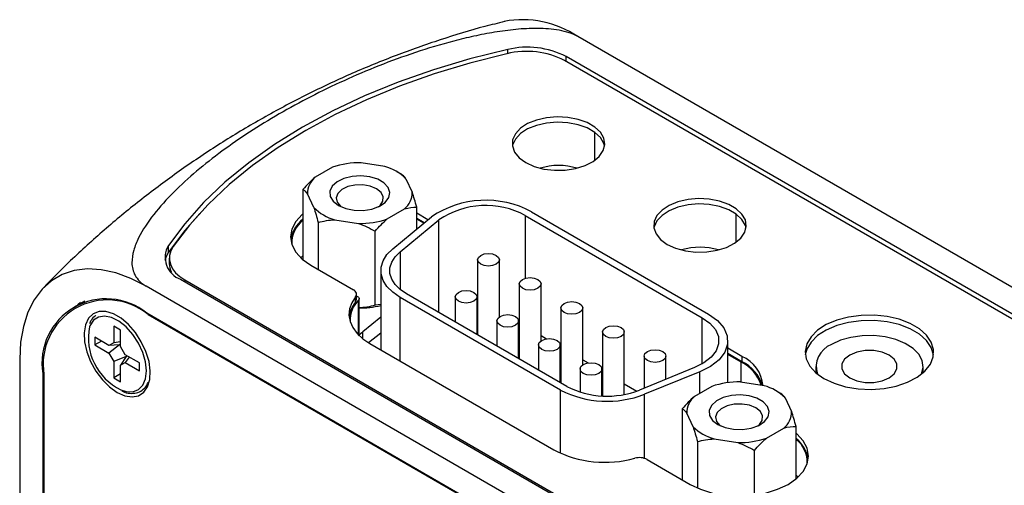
# Model space of a CAD drawing. Header units: inches. Extents: x 6.9 to 25.2, y 3.5 to 16.9.
# Tile 32 of 33: x 21.883 to 23.689, y 12.455 to 13.309. Entities that reach past the tile are written whole.
import ezdxf

# ---------------------------------------------------------------- set-up
doc = ezdxf.new("R2010")
doc.units = ezdxf.units.IN
doc.header["$LTSCALE"] = 2
doc.header["$MEASUREMENT"] = 0

msp = doc.modelspace()

# ---------------------------------------------------------------- linework, layer by layer
at = {"color": 7, "linetype": 'Continuous', "lineweight": 25}
for p, q in [((24.7755, 12.1987), (22.9066, 13.2775)), ((24.3958, 12.3689), (22.885, 13.241)), ((24.3856, 12.3659), (22.8822, 13.2337)), ((22.5525, 13.0395), (22.5091, 13.0462)), ((22.4563, 13.0381), (22.4246, 13.0198)), ((22.5829, 13.0252), (22.5746, 13.03)), ((22.5911, 13.0172), (22.6027, 12.9922)), ((22.4023, 12.9972), (22.4023, 12.8687)), ((22.4221, 12.9643), (22.4105, 12.9893)), ((22.5568, 12.9434), (22.5886, 12.9617)), ((22.6109, 12.925), (22.6109, 12.965)), ((22.6316, 12.9421), (22.6109, 12.9541)), ((22.8101, 12.9499), (23.1346, 12.7625)), ((22.8217, 12.9566), (23.1462, 12.7692)), ((22.4302, 12.937), (22.4302, 12.851)), ((22.4607, 12.942), (22.504, 12.9353)), ((22.5668, 12.8887), (22.6379, 12.9473)), ((22.5803, 12.8833), (22.6513, 12.9419)), ((22.6246, 12.9363), (22.6109, 12.9443)), ((22.6237, 12.9356), (22.6109, 12.943)), ((22.5345, 12.7852), (22.5345, 12.9209)), ((22.1555, 12.8825), (22.1555, 12.8947)), ((22.157, 12.8716), (22.157, 12.8618)), ((22.4023, 12.8756), (22.3985, 12.8721)), ((22.4167, 12.8588), (22.4947, 12.8138)), ((22.7225, 12.8685), (22.7225, 12.731)), ((22.7625, 12.7641), (22.7625, 12.8685)), ((22.5451, 12.8488), (22.5451, 12.7034)), ((22.1779, 12.8328), (23.6886, 11.9607)), ((22.1857, 12.8316), (23.6891, 11.9638)), ((22.7989, 12.8244), (22.7989, 12.6869)), ((22.8389, 12.72), (22.8389, 12.8244)), ((23.9835, 11.7415), (22.1146, 12.8203)), ((22.5006, 12.7958), (22.5006, 12.8056)), ((22.8861, 12.6366), (22.5919, 12.8064)), ((22.002, 12.7927), (21.9832, 12.7819)), ((22.4987, 12.791), (22.4987, 12.8008)), ((22.5006, 12.8025), (22.5026, 12.8014)), ((22.5055, 12.732), (22.5055, 12.7973)), ((22.5451, 12.7868), (22.5345, 12.7852)), ((22.8745, 12.6299), (22.5803, 12.7997)), ((22.6815, 12.8008), (22.6815, 12.7547)), ((22.7215, 12.7316), (22.7215, 12.8008)), ((23.9835, 11.6925), (22.116, 12.7705)), ((22.1182, 12.7685), (23.9913, 11.6872)), ((22.8753, 12.7804), (22.8753, 12.6428)), ((22.9153, 12.6759), (22.9153, 12.7804)), ((22.5451, 12.7637), (22.5121, 12.7366)), ((22.7579, 12.7567), (22.7579, 12.7106)), ((22.7979, 12.6875), (22.7979, 12.7567)), ((22.0552, 12.7468), (22.0552, 12.7166)), ((22.0674, 12.7397), (22.0552, 12.7468)), ((22.0674, 12.7095), (22.0674, 12.7397)), ((22.5451, 12.7339), (22.5225, 12.7164)), ((22.9516, 12.7363), (22.9516, 12.6192)), ((22.9916, 12.6219), (22.9916, 12.7363)), ((22.0465, 12.7116), (22.0204, 12.7267)), ((22.0204, 12.7267), (22.0204, 12.7125)), ((22.0327, 12.7196), (22.0204, 12.7125)), ((22.0552, 12.7166), (22.0465, 12.7116)), ((22.0674, 12.7184), (22.0552, 12.7166)), ((22.5252, 12.7149), (22.8625, 12.5202)), ((22.8389, 12.7296), (22.849, 12.7237)), ((23.1815, 12.6433), (23.1815, 12.7201)), ((22.0204, 12.7125), (22.0465, 12.6974)), ((22.0659, 12.7128), (22.0465, 12.7116)), ((22.0659, 12.7128), (22.0465, 12.6974)), ((22.0465, 12.6974), (22.0552, 12.6825)), ((22.0674, 12.7131), (22.0659, 12.7128)), ((22.0761, 12.6945), (22.0674, 12.7095)), ((22.8343, 12.7126), (22.8343, 12.6665)), ((22.8743, 12.6434), (22.8743, 12.7126)), ((22.8743, 12.7092), (22.8753, 12.7086)), ((23.2075, 12.6916), (23.1815, 12.7066)), ((23.2075, 12.6818), (23.1815, 12.6968)), ((21.8827, 12.6864), (21.8827, 9.6881)), ((22.0782, 12.6916), (22.0552, 12.6825)), ((22.0552, 12.6825), (22.0552, 12.6523)), ((22.0782, 12.6916), (22.0674, 12.6754)), ((22.0674, 12.6754), (22.0761, 12.6804)), ((22.1022, 12.6795), (22.0761, 12.6945)), ((22.0837, 12.6901), (22.0761, 12.6804)), ((22.0761, 12.6804), (22.1022, 12.6653)), ((22.0792, 12.6928), (22.0782, 12.6916)), ((22.1022, 12.6653), (22.1022, 12.6795)), ((22.9153, 12.6855), (22.9254, 12.6796)), ((23.028, 12.6922), (23.028, 12.6334)), ((23.068, 12.6496), (23.068, 12.6922)), ((23.2059, 12.6811), (23.1815, 12.6952)), ((23.2075, 12.6916), (23.2075, 12.6818)), ((21.9251, 12.6603), (21.9251, 9.8832)), ((22.0674, 12.6452), (22.0674, 12.6754)), ((22.9106, 12.6685), (22.9106, 12.6261)), ((22.9506, 12.6192), (22.9506, 12.6685)), ((22.9506, 12.6651), (22.9516, 12.6645)), ((23.1207, 12.6709), (23.0193, 12.6299)), ((23.1302, 12.6631), (23.0287, 12.6221)), ((23.3428, 12.6731), (23.3428, 12.6616)), ((23.5397, 12.6615), (23.5397, 12.6731)), ((21.9272, 12.6582), (21.9272, 9.8836)), ((22.0674, 12.6594), (22.0552, 12.6523)), ((22.0552, 12.6523), (22.0674, 12.6452)), ((23.2482, 12.6379), (23.2048, 12.6446)), ((22.9916, 12.6414), (23.0147, 12.6281)), ((23.152, 12.6365), (23.1203, 12.6181)), ((23.2787, 12.6235), (23.2703, 12.6284)), ((23.2868, 12.6156), (23.2984, 12.5906)), ((23.098, 12.5956), (23.098, 12.4655)), ((23.1178, 12.5626), (23.1062, 12.5877)), ((23.2526, 12.5418), (23.2843, 12.5601)), ((23.3066, 12.4671), (23.3066, 12.5633)), ((23.126, 12.5354), (23.126, 12.4504)), ((23.1564, 12.5403), (23.1998, 12.5336)), ((23.2302, 12.4375), (23.2302, 12.5193)), ((23.0338, 12.5026), (23.1125, 12.4571)), ((23.3104, 12.4704), (23.3066, 12.474))]:
    msp.add_line(p, q, dxfattribs=at)
at = {"color": 8, "linetype": 'Continuous', "lineweight": 25}
for p, q in [((22.7778, 13.2465), (22.7778, 13.2539)), ((22.885, 13.2321), (22.885, 13.241)), ((22.9375, 13.0509), (22.9375, 13.1021)), ((22.8101, 12.9499), (22.8101, 12.8348)), ((23.197, 12.9011), (23.197, 12.9523)), ((22.6513, 12.7721), (22.6513, 12.9419)), ((22.5803, 12.8833), (22.5803, 12.8144)), ((22.1857, 12.8316), (22.1857, 12.8283)), ((22.5043, 12.7306), (22.5043, 12.7946)), ((22.5803, 12.683), (22.5803, 12.7997)), ((22.1189, 12.7689), (22.1182, 12.7685)), ((23.1346, 12.6776), (23.1346, 12.7625)), ((22.5121, 12.7236), (22.5121, 12.7366)), ((23.2059, 12.6445), (23.2059, 12.6811)), ((21.9273, 12.6615), (21.9251, 12.6603)), ((23.1302, 12.6238), (23.1302, 12.6631)), ((22.8745, 12.514), (22.8745, 12.6299)), ((23.0287, 12.5047), (23.0287, 12.6221))]:
    msp.add_line(p, q, dxfattribs=at)
at = {"color": 7, "linetype": 'Continuous', "lineweight": 25, "flags": 128}
for points in [[(22.7778, 13.2539), (22.7085, 13.2366), (22.6415, 13.2167), (22.577, 13.1941), (22.5154, 13.169), (22.4568, 13.1415), (22.4017, 13.1118), (22.3502, 13.08), (22.3027, 13.0462), (22.2592, 13.0106), (22.2201, 12.9734), (22.1855, 12.9347), (22.1555, 12.8947)], [(22.7765, 13.2462), (22.7086, 13.229), (22.6429, 13.2092), (22.5796, 13.1868), (22.5191, 13.162), (22.4616, 13.135), (22.4074, 13.1057), (22.3568, 13.0744), (22.3099, 13.0413), (22.267, 13.0063), (22.2283, 12.9698), (22.1939, 12.9319), (22.164, 12.8927)], [(22.8108, 13.0467), (22.8263, 13.0397), (22.8442, 13.0349), (22.8635, 13.0326), (22.8833, 13.0329), (22.9023, 13.0358), (22.9197, 13.0412), (22.9344, 13.0488), (22.9458, 13.0581), (22.9531, 13.0687), (22.9559, 13.08), (22.9542, 13.0914), (22.948, 13.1022), (22.9376, 13.1119), (22.9237, 13.1199), (22.9069, 13.1259), (22.8881, 13.1295), (22.8685, 13.1305), (22.849, 13.1288), (22.8306, 13.1246), (22.8144, 13.1181), (22.8013, 13.1096), (22.792, 13.0996), (22.7868, 13.0885), (22.7863, 13.0772), (22.7903, 13.066), (22.7986, 13.0557), (22.8108, 13.0467)], [(22.9555, 13.0765), (22.9542, 13.0816), (22.948, 13.0924), (22.9376, 13.1021), (22.9237, 13.1101), (22.9069, 13.1161), (22.8881, 13.1197), (22.8685, 13.1207), (22.849, 13.119), (22.8306, 13.1148), (22.8144, 13.1083), (22.8013, 13.0998), (22.792, 13.0898), (22.7868, 13.0787), (22.7864, 13.0765)], [(22.4676, 12.9683), (22.4808, 12.9626), (22.4963, 12.9595), (22.5127, 12.9591), (22.5286, 12.9616), (22.5425, 12.9666), (22.5532, 12.9738), (22.5598, 12.9825), (22.5617, 12.9919), (22.5586, 13.0013), (22.5509, 13.0097), (22.5393, 13.0164), (22.5248, 13.0208), (22.5086, 13.0226), (22.4923, 13.0215), (22.4773, 13.0177), (22.4648, 13.0115), (22.4561, 13.0035), (22.4518, 12.9943), (22.4524, 12.9848), (22.4578, 12.9759), (22.4676, 12.9683)], [(22.5372, 12.9988), (22.5256, 13.0036), (22.5119, 13.0059), (22.4977, 13.0056), (22.4844, 13.0026), (22.4735, 12.9973), (22.4662, 12.9902), (22.4633, 12.9821), (22.4651, 12.974), (22.4713, 12.9666), (22.4723, 12.9658)], [(22.5409, 12.9658), (22.5438, 12.9683), (22.549, 12.976), (22.5496, 12.9842), (22.5455, 12.9921), (22.5372, 12.9988)], [(23.0704, 12.8969), (23.0858, 12.8899), (23.1037, 12.885), (23.1231, 12.8827), (23.1428, 12.8831), (23.1618, 12.886), (23.1792, 12.8914), (23.194, 12.899), (23.2053, 12.9083), (23.2126, 12.9189), (23.2154, 12.9302), (23.2137, 12.9415), (23.2075, 12.9524), (23.1971, 12.9621), (23.1832, 12.9701), (23.1664, 12.9761), (23.1476, 12.9797), (23.128, 12.9807), (23.1085, 12.979), (23.0901, 12.9748), (23.074, 12.9683), (23.0608, 12.9598), (23.0515, 12.9497), (23.0464, 12.9387), (23.0458, 12.9273), (23.0498, 12.9162), (23.0581, 12.9059), (23.0704, 12.8969)], [(23.215, 12.9267), (23.2137, 12.9317), (23.2075, 12.9426), (23.1971, 12.9523), (23.1832, 12.9603), (23.1664, 12.9663), (23.1476, 12.9699), (23.128, 12.9709), (23.1085, 12.9692), (23.0901, 12.965), (23.074, 12.9585), (23.0608, 12.95), (23.0515, 12.9399), (23.0464, 12.9289), (23.0459, 12.9267)], [(22.213, 12.9537), (22.1855, 12.9224), (22.1555, 12.8825)], [(22.4023, 12.9525), (22.4009, 12.9514), (22.3892, 12.9387), (22.3819, 12.9249), (22.3795, 12.9106), (22.3819, 12.8963), (22.3892, 12.8826), (22.4009, 12.8699), (22.4167, 12.8588)], [(22.1555, 12.8825), (22.1512, 12.8745), (22.1492, 12.8675)], [(22.164, 12.8927), (22.1597, 12.8848), (22.1574, 12.8767), (22.1572, 12.8684), (22.159, 12.8603), (22.1629, 12.8523), (22.1687, 12.8448), (22.1764, 12.8379), (22.1857, 12.8316)], [(22.5803, 12.7997), (22.5668, 12.809), (22.5564, 12.8195), (22.5492, 12.8309), (22.5455, 12.8428), (22.5455, 12.8549), (22.5492, 12.8668), (22.5564, 12.8782), (22.5668, 12.8887)], [(22.5919, 12.8064), (22.5803, 12.8144), (22.5712, 12.8235), (22.565, 12.8333), (22.5619, 12.8436), (22.5619, 12.8541), (22.565, 12.8644), (22.5712, 12.8742), (22.5803, 12.8833)], [(22.7567, 12.8604), (22.7502, 12.8579), (22.7425, 12.857), (22.7349, 12.8579), (22.7284, 12.8604), (22.7241, 12.8641), (22.7225, 12.8685), (22.7241, 12.8729), (22.7284, 12.8767), (22.7349, 12.8792), (22.7425, 12.8801), (22.7502, 12.8792), (22.7567, 12.8767), (22.761, 12.8729), (22.7625, 12.8685), (22.761, 12.8641), (22.7567, 12.8604)], [(22.1146, 12.8203), (22.0867, 12.8345), (22.0591, 12.8446), (22.0324, 12.8504), (22.0068, 12.8519), (21.9829, 12.849), (21.9608, 12.8418), (21.941, 12.8303), (21.9238, 12.8149), (21.9093, 12.7955), (21.8978, 12.7727), (21.8894, 12.7466), (21.8844, 12.7177), (21.8827, 12.6864)], [(22.833, 12.8163), (22.8266, 12.8138), (22.8189, 12.8129), (22.8113, 12.8138), (22.8048, 12.8163), (22.8004, 12.82), (22.7989, 12.8244), (22.8004, 12.8289), (22.8048, 12.8326), (22.8113, 12.8351), (22.8189, 12.836), (22.8266, 12.8351), (22.833, 12.8326), (22.8374, 12.8289), (22.8389, 12.8244), (22.8374, 12.82), (22.833, 12.8163)], [(22.4987, 12.8008), (22.4998, 12.8024), (22.5004, 12.8041), (22.5006, 12.8059), (22.5003, 12.8076), (22.4995, 12.8093), (22.4983, 12.8109), (22.4967, 12.8124), (22.4947, 12.8138)], [(22.7157, 12.7926), (22.7092, 12.7901), (22.7015, 12.7892), (22.6939, 12.7901), (22.6874, 12.7926), (22.6831, 12.7963), (22.6815, 12.8008), (22.6831, 12.8052), (22.6874, 12.8089), (22.6939, 12.8114), (22.7015, 12.8123), (22.7092, 12.8114), (22.7157, 12.8089), (22.72, 12.8052), (22.7215, 12.8008), (22.72, 12.7963), (22.7157, 12.7926)], [(21.994, 12.7901), (21.9893, 12.786), (21.9877, 12.7845)], [(22.4987, 12.8008), (22.4917, 12.7899), (22.4876, 12.7785), (22.4866, 12.767), (22.4886, 12.7554), (22.4936, 12.7442), (22.5015, 12.7335), (22.5121, 12.7237), (22.5252, 12.7149)], [(22.5026, 12.8014), (22.5036, 12.8007), (22.5044, 12.7999), (22.505, 12.7991), (22.5054, 12.7982), (22.5055, 12.7972), (22.5053, 12.7963), (22.5049, 12.7954), (22.5043, 12.7946)], [(22.9094, 12.7722), (22.9029, 12.7697), (22.8953, 12.7688), (22.8876, 12.7697), (22.8811, 12.7722), (22.8768, 12.7759), (22.8753, 12.7804), (22.8768, 12.7848), (22.8811, 12.7885), (22.8876, 12.791), (22.8953, 12.7919), (22.9029, 12.791), (22.9094, 12.7885), (22.9138, 12.7848), (22.9153, 12.7804), (22.9138, 12.7759), (22.9094, 12.7722)], [(22.0616, 12.6256), (22.0756, 12.6194), (22.0889, 12.6173), (22.1007, 12.6195), (22.1104, 12.6257), (22.1174, 12.6358), (22.1215, 12.6491), (22.1223, 12.6649), (22.1199, 12.6823), (22.1143, 12.7005), (22.1058, 12.7185), (22.095, 12.7352), (22.0824, 12.7498), (22.0687, 12.7615), (22.0545, 12.7696), (22.0408, 12.7738), (22.0282, 12.7738), (22.0174, 12.7695), (22.0089, 12.7613), (22.0033, 12.7496), (22.0009, 12.7349), (22.0017, 12.7182), (22.0058, 12.7002), (22.0128, 12.682), (22.0225, 12.6646), (22.0343, 12.6488), (22.0476, 12.6356), (22.0616, 12.6256)], [(22.792, 12.7485), (22.7855, 12.746), (22.7779, 12.7451), (22.7702, 12.746), (22.7638, 12.7485), (22.7594, 12.7523), (22.7579, 12.7567), (22.7594, 12.7611), (22.7638, 12.7648), (22.7702, 12.7673), (22.7779, 12.7682), (22.7855, 12.7673), (22.792, 12.7648), (22.7964, 12.7611), (22.7979, 12.7567), (22.7964, 12.7523), (22.792, 12.7485)], [(23.1462, 12.7692), (23.1626, 12.7574), (23.1742, 12.7438), (23.1805, 12.7291), (23.181, 12.714), (23.1759, 12.6992), (23.1654, 12.6853), (23.1499, 12.6731), (23.1302, 12.6631)], [(23.1346, 12.7625), (23.1488, 12.7523), (23.1588, 12.7406), (23.1642, 12.7279), (23.1647, 12.7148), (23.1603, 12.702), (23.1512, 12.69), (23.1378, 12.6795), (23.1207, 12.6709)], [(23.3579, 12.6509), (23.3764, 12.6422), (23.3975, 12.6359), (23.4205, 12.6321), (23.4443, 12.631), (23.468, 12.6328), (23.4906, 12.6372), (23.5111, 12.6442), (23.5289, 12.6534), (23.543, 12.6646), (23.553, 12.6771), (23.5584, 12.6905), (23.559, 12.7043), (23.5548, 12.7179), (23.5459, 12.7307), (23.5328, 12.7422), (23.5159, 12.7519), (23.4959, 12.7595), (23.4738, 12.7646), (23.4503, 12.767), (23.4264, 12.7667), (23.4031, 12.7636), (23.3814, 12.7578), (23.3622, 12.7497), (23.3462, 12.7394), (23.3341, 12.7276), (23.3264, 12.7145), (23.3233, 12.7008), (23.3252, 12.6871), (23.3317, 12.6738), (23.3428, 12.6616), (23.3579, 12.6509)], [(23.559, 12.6942), (23.559, 12.6945), (23.5548, 12.7081), (23.5459, 12.7209), (23.5328, 12.7324), (23.5159, 12.7421), (23.4959, 12.7497), (23.4738, 12.7548), (23.4503, 12.7572), (23.4264, 12.7569), (23.4031, 12.7538), (23.3814, 12.748), (23.3622, 12.7399), (23.3462, 12.7296), (23.3341, 12.7178), (23.3264, 12.7047), (23.3236, 12.6942)], [(22.9858, 12.7281), (22.9793, 12.7256), (22.9716, 12.7247), (22.964, 12.7256), (22.9575, 12.7281), (22.9532, 12.7318), (22.9516, 12.7363), (22.9532, 12.7407), (22.9575, 12.7444), (22.964, 12.7469), (22.9716, 12.7478), (22.9793, 12.7469), (22.9858, 12.7444), (22.9901, 12.7407), (22.9916, 12.7363), (22.9901, 12.7318), (22.9858, 12.7281)], [(22.8684, 12.7044), (22.8619, 12.7019), (22.8543, 12.701), (22.8466, 12.7019), (22.8401, 12.7044), (22.8358, 12.7082), (22.8343, 12.7126), (22.8358, 12.717), (22.8401, 12.7208), (22.8466, 12.7233), (22.8543, 12.7241), (22.8619, 12.7233), (22.8684, 12.7208), (22.8727, 12.717), (22.8743, 12.7126), (22.8727, 12.7082), (22.8684, 12.7044)], [(23.5366, 12.6589), (23.5368, 12.6594), (23.5397, 12.6715), (23.5379, 12.6838), (23.5317, 12.6955), (23.5212, 12.7062), (23.507, 12.7154), (23.4897, 12.7225), (23.4702, 12.7274), (23.4493, 12.7297), (23.428, 12.7294), (23.4073, 12.7264), (23.3883, 12.721), (23.3717, 12.7133)], [(23.0622, 12.684), (23.0557, 12.6815), (23.048, 12.6806), (23.0404, 12.6815), (23.0339, 12.684), (23.0295, 12.6878), (23.028, 12.6922), (23.0295, 12.6966), (23.0339, 12.7003), (23.0404, 12.7028), (23.048, 12.7037), (23.0557, 12.7028), (23.0622, 12.7003), (23.0665, 12.6966), (23.068, 12.6922), (23.0665, 12.6878), (23.0622, 12.684)], [(23.4051, 12.694), (23.3957, 12.6865), (23.3907, 12.6777), (23.3907, 12.6685), (23.3957, 12.6597), (23.4051, 12.6522), (23.418, 12.6468), (23.4333, 12.6439), (23.4493, 12.6439), (23.4645, 12.6468), (23.4775, 12.6522), (23.4869, 12.6597), (23.4918, 12.6685), (23.4918, 12.6777), (23.4869, 12.6865), (23.4775, 12.694), (23.4645, 12.6994), (23.4493, 12.7023), (23.4333, 12.7023), (23.418, 12.6994), (23.4051, 12.694)], [(22.9448, 12.6603), (22.9383, 12.6578), (22.9306, 12.657), (22.923, 12.6578), (22.9165, 12.6603), (22.9122, 12.6641), (22.9106, 12.6685), (22.9122, 12.6729), (22.9165, 12.6767), (22.923, 12.6792), (22.9306, 12.68), (22.9383, 12.6792), (22.9448, 12.6767), (22.9491, 12.6729), (22.9506, 12.6685), (22.9491, 12.6641), (22.9448, 12.6603)], [(23.1633, 12.5666), (23.1765, 12.561), (23.1921, 12.5579), (23.2085, 12.5575), (23.2243, 12.56), (23.2383, 12.565), (23.249, 12.5722), (23.2555, 12.5809), (23.2574, 12.5903), (23.2543, 12.5996), (23.2466, 12.608), (23.235, 12.6147), (23.2205, 12.6192), (23.2044, 12.6209), (23.188, 12.6199), (23.173, 12.6161), (23.1605, 12.6099), (23.1518, 12.6018), (23.1475, 12.5927), (23.1481, 12.5832), (23.1536, 12.5743), (23.1633, 12.5666)], [(23.2329, 12.5972), (23.2213, 12.6019), (23.2077, 12.6043), (23.1934, 12.6039), (23.1801, 12.601), (23.1693, 12.5956), (23.162, 12.5886), (23.159, 12.5805), (23.1608, 12.5723), (23.1671, 12.565), (23.168, 12.5642)], [(23.2366, 12.5642), (23.2395, 12.5667), (23.2447, 12.5743), (23.2453, 12.5826), (23.2412, 12.5905), (23.2329, 12.5972)], [(23.1125, 12.4571), (23.1317, 12.448), (23.1537, 12.4412), (23.1775, 12.4371), (23.2023, 12.4357), (23.2271, 12.4371), (23.2509, 12.4412), (23.2729, 12.448), (23.2921, 12.4571), (23.3079, 12.4682), (23.3196, 12.4809), (23.3269, 12.4947), (23.3293, 12.509), (23.3269, 12.5233), (23.3196, 12.537), (23.3079, 12.5497), (23.3066, 12.5508)]]:
    msp.add_lwpolyline(points, dxfattribs=at)
at = {"color": 8, "linetype": 'Continuous', "lineweight": 25, "flags": 128}
for points in [[(22.1151, 12.6649), (22.1134, 12.6813), (22.1085, 12.6987), (22.1005, 12.7159), (22.0901, 12.7318), (22.0779, 12.7455), (22.0647, 12.7561), (22.0512, 12.7629), (22.0384, 12.7655), (22.027, 12.7637), (22.0178, 12.7577), (22.0113, 12.7478), (22.0105, 12.7459)], [(22.0682, 12.6303), (22.0779, 12.6273), (22.0901, 12.6269), (22.1005, 12.6308), (22.1085, 12.6388), (22.1134, 12.6504), (22.1151, 12.6649)]]:
    msp.add_lwpolyline(points, dxfattribs=at)
at = {"color": 7, "linetype": 'Continuous', "lineweight": 25}
for centre, radius, start, end in [((22.8051, 13.1267), 0.1818, 56.051, 100.6802), ((22.8139, 13.1025), 0.1557, 62.8298, 103.4296), ((22.8125, 13.0979), 0.1526, 62.8386, 103.6538), ((22.5058, 12.8932), 0.1531, 88.7468, 108.8393), ((22.5283, 12.9531), 0.0897, 45.6094, 74.3959), ((22.8712, 12.9259), 0.1155, 73.0783, 107.0559), ((22.4503, 12.9893), 0.0398, 130.1442, 180.0588), ((22.5629, 12.9922), 0.0398, 310.1442, 0.0588), ((22.7375, 12.799), 0.1787, 61.902, 123.8807), ((22.7374, 12.8137), 0.1543, 61.902, 123.8807), ((22.4848, 13.0284), 0.0897, 225.6094, 254.3959), ((22.4386, 12.8953), 0.0598, 127.4582, 169.9384), ((22.4328, 12.9), 0.051, 126.6432, 183.5993), ((22.5074, 13.0883), 0.1531, 268.7468, 288.8393), ((22.1922, 12.873), 0.0427, 149.3823, 250.3715), ((23.1307, 12.7761), 0.1155, 73.0761, 107.0581), ((22.192, 12.8621), 0.035, 180.3934, 207.9222), ((22.0415, 12.6792), 0.1179, 50.7967, 189.214), ((22.0436, 12.6771), 0.1179, 50.7967, 189.214), ((22.5384, 12.7573), 0.052, 139.6906, 172.7852), ((22.5394, 12.758), 0.0507, 133.838, 182.6962), ((22.4929, 12.796), 0.00772, 319.4783, 358.7679), ((22.5069, 12.9392), 0.1589, 268.9669, 283.8927), ((22.1145, 12.7256), 0.1059, 168.9904, 244.1177), ((22.5653, 12.6718), 0.0838, 129.3844, 136.7516), ((22.5018, 12.732), 0.00372, 326.3708, 359.1546), ((23.3866, 12.6729), 0.043, 110.3484, 198.8367), ((23.175, 12.6173), 0.0709, 17.6556, 64.2215), ((23.1814, 12.632), 0.065, 5.0092, 66.3109), ((23.1759, 12.6167), 0.0724, 17.4561, 64.0704), ((23.2015, 12.4916), 0.1531, 88.7468, 108.8393), ((22.9602, 12.7976), 0.1883, 242.9112, 291.3061), ((22.9602, 12.7814), 0.1627, 242.9112, 291.3061), ((23.224, 12.5515), 0.0897, 45.6094, 74.3959), ((23.146, 12.5877), 0.0398, 130.1442, 180.0588), ((23.2586, 12.5905), 0.0398, 310.1442, 0.0588), ((23.1806, 12.6268), 0.0897, 225.6094, 254.3959), ((23.2031, 12.6867), 0.1531, 268.7468, 288.8393), ((23.2761, 12.4983), 0.0511, 356.722, 53.3398), ((23.2706, 12.4938), 0.0593, 9.9634, 51.4693), ((22.9565, 12.7039), 0.2064, 242.8944, 285.3836), ((23.0195, 12.4747), 0.0313, 62.8944, 105.3836)]:
    msp.add_arc(centre, radius, start, end, dxfattribs=at)
for points, knots in [([(22.7719, 13.305), (22.7599, 13.3021), (22.7204, 13.2926), (22.6539, 13.2721), (22.5728, 13.2436), (22.493, 13.211), (22.4147, 13.1745), (22.3383, 13.1343), (22.2641, 13.0906), (22.1924, 13.0436), (22.1234, 12.9935), (22.0573, 12.9406), (21.9948, 12.8851), (21.9512, 12.8438), (21.9294, 12.8205), (21.9264, 12.8172)], [0, 0, 0, 0, 0.037935, 0.124869, 0.211927, 0.298997, 0.385983, 0.472805, 0.55939, 0.645668, 0.731554, 0.816981, 0.901878, 0.986165, 1, 1, 1, 1]), ([(22.9066, 13.2775), (22.9019, 13.2803), (22.8965, 13.2826), (22.8848, 13.2865), (22.8786, 13.2881), (22.8658, 13.2904), (22.8592, 13.2912), (22.8459, 13.2923), (22.8393, 13.2925), (22.8259, 13.2926), (22.8191, 13.2924), (22.8058, 13.2918), (22.7992, 13.2913), (22.7795, 13.2894), (22.7665, 13.2876), (22.7409, 13.2834), (22.7281, 13.2809), (22.7032, 13.2755), (22.691, 13.2725), (22.6549, 13.2631), (22.6315, 13.256), (22.5858, 13.2408), (22.5635, 13.2327), (22.5198, 13.2154), (22.4984, 13.2063), (22.4567, 13.1873), (22.4363, 13.1775), (22.3967, 13.1571), (22.3774, 13.1466), (22.3211, 13.1141), (22.2861, 13.0914), (22.2214, 13.0437), (22.1916, 13.0189), (22.1521, 12.9794), (22.1398, 12.9658), (22.1178, 12.9377), (22.1081, 12.9234), (22.0971, 12.9011), (22.0941, 12.8936), (22.0897, 12.8784), (22.0884, 12.8707), (22.0887, 12.8552), (22.0903, 12.8476), (22.0964, 12.8364), (22.0991, 12.8329), (22.1058, 12.8262), (22.1099, 12.8231), (22.1146, 12.8203)], [0, 0, 0, 0, 0.015625, 0.015625, 0.03125, 0.03125, 0.046875, 0.046875, 0.0625, 0.0625, 0.078125, 0.078125, 0.09375, 0.09375, 0.125, 0.125, 0.15625, 0.15625, 0.1875, 0.1875, 0.25, 0.25, 0.3125, 0.3125, 0.375, 0.375, 0.4375, 0.4375, 0.5, 0.5, 0.625, 0.625, 0.75, 0.75, 0.8125, 0.8125, 0.875, 0.875, 0.90625, 0.90625, 0.9375, 0.9375, 0.96875, 0.96875, 0.984375, 0.984375, 1, 1, 1, 1]), ([(22.0226, 12.7664), (22.0222, 12.7662), (22.0184, 12.7644), (22.014, 12.7592), (22.0116, 12.7533), (22.0106, 12.7511)], [0, 0, 0, 0, 0.075005, 0.657809, 1, 1, 1, 1]), ([(22.0701, 12.6283), (22.0717, 12.6275), (22.0777, 12.6246), (22.0879, 12.6233), (22.0999, 12.6249), (22.1097, 12.6308), (22.1158, 12.6374), (22.1176, 12.6426), (22.1181, 12.644)], [0, 0, 0, 0, 0.077653, 0.297431, 0.514275, 0.724381, 0.93084, 1, 1, 1, 1])]:
    msp.add_open_spline(points, degree=3, knots=knots, dxfattribs=at)
for points in [[(22.5911, 13.0172), (22.5882, 13.0213), (22.5855, 13.0237), (22.5829, 13.0252)], [(22.4246, 13.0198), (22.4168, 13.0132), (22.4094, 13.0055), (22.4023, 12.9972)], [(22.4023, 12.9972), (22.4049, 12.9957), (22.4076, 12.9933), (22.4105, 12.9893)], [(22.6109, 12.965), (22.6083, 12.9747), (22.6056, 12.984), (22.6027, 12.9922)], [(22.4221, 12.9643), (22.4249, 12.956), (22.4276, 12.9468), (22.4302, 12.937)], [(22.5886, 12.9617), (22.5964, 12.9641), (22.6037, 12.965), (22.6109, 12.965)], [(22.4302, 12.937), (22.44, 12.9397), (22.4501, 12.9415), (22.4607, 12.942)], [(22.504, 12.9353), (22.5147, 12.9315), (22.5248, 12.9265), (22.5345, 12.9209)], [(22.5345, 12.9209), (22.5417, 12.9292), (22.549, 12.9368), (22.5568, 12.9434)], [(22.5345, 12.7852), (22.5248, 12.7826), (22.5147, 12.7808), (22.504, 12.7803)], [(23.1203, 12.6181), (23.1125, 12.6115), (23.1052, 12.6039), (23.098, 12.5956)], [(23.2868, 12.6156), (23.284, 12.6197), (23.2813, 12.622), (23.2786, 12.6236)], [(23.098, 12.5956), (23.1006, 12.5941), (23.1033, 12.5917), (23.1062, 12.5877)], [(23.3066, 12.5633), (23.304, 12.5731), (23.3013, 12.5823), (23.2984, 12.5906)], [(23.1178, 12.5626), (23.1206, 12.5544), (23.1233, 12.5452), (23.126, 12.5354)], [(23.2843, 12.5601), (23.2921, 12.5625), (23.2994, 12.5633), (23.3066, 12.5633)], [(23.126, 12.5354), (23.1357, 12.538), (23.1458, 12.5399), (23.1564, 12.5403)], [(23.1998, 12.5336), (23.2104, 12.5299), (23.2205, 12.5249), (23.2302, 12.5193)], [(23.2302, 12.5193), (23.2374, 12.5275), (23.2448, 12.5352), (23.2526, 12.5418)]]:
    msp.add_open_spline(points, degree=3, dxfattribs=at)

doc.saveas('drawing.dxf')
